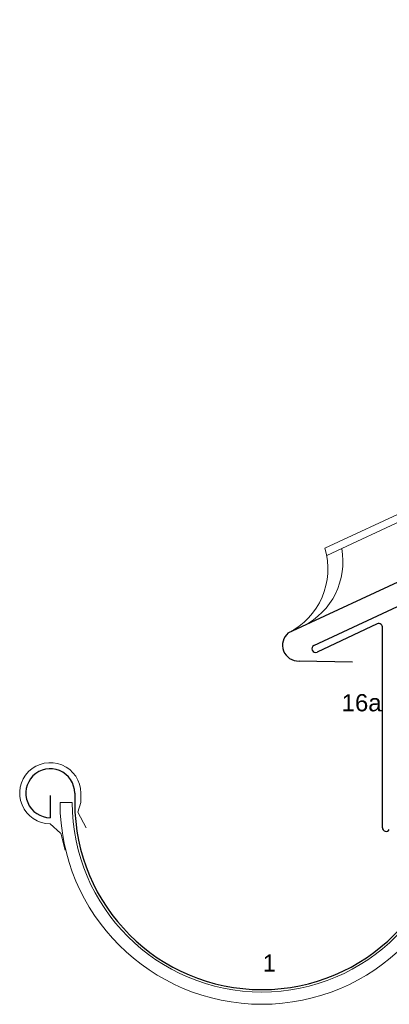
# Model space of a CAD drawing. Header units: millimetres. Extents: x -1427 to 15787, y -1578 to 5789.
# Tile 107 of 152: x -1427 to -1276, y 1948 to 2350. Entities that reach past the tile are written whole.
import ezdxf

# ---------------------------------------------------------------- set-up
doc = ezdxf.new("R2010")
doc.units = ezdxf.units.MM
doc.layers.add('LEGENDE', color=7, linetype='Continuous')
for name, color, linetype, lineweight in [('STAHL', 7, 'Continuous', 15), ('Zink Ansicht', 7, 'Continuous', 20), ('Zink geschnitten Vollmaterial', 7, 'Continuous', 30)]:
    doc.layers.add(name, color=color, linetype=linetype, lineweight=lineweight)
doc.styles.get("Standard").update_dxf_attribs({"font": 'arial.ttf'})

msp = doc.modelspace()

# ---------------------------------------------------------------- linework, layer by layer
at = {"layer": 'STAHL'}
for p, q in [((-1402.10952, 2033.86981), (-1402.10952, 2030.0735)), ((-1410.60369, 2030.0735), (-1405.60855, 2030.0735)), ((-1402.10952, 2030.0735), (-1403.34705, 2026.1503)), ((-1403.34705, 2026.1503), (-1399.93901, 2019.68099)), ((-1414.5998, 2021.37953), (-1410.41518, 2017.56114)), ((-1410.32474, 2017.56114), (-1408.55823, 2010.54798))]:
    msp.add_line(p, q, dxfattribs=at)
for centre, radius, start, end in [((-1414.5998, 2033.86981), 12.49028, 0, 270.0000012), ((-1328.18384, 2030.0735), 82.41984, 180.0000031, 0), ((-1328.18384, 2030.0735), 77.4247, 180.0000031, 0)]:
    msp.add_arc(centre, radius, start, end, dxfattribs=at)
at = {"layer": 'Zink Ansicht'}
for p, q in [((-1302.40175, 2133.90076), (-839.43657, 2349.8009)), ((-1301.68202, 2130.92622), (-838.16872, 2347.08198))]:
    msp.add_line(p, q, dxfattribs=at)
at = {"layer": 'Zink Ansicht', "extrusion": (1.1324e-08, -2.42844e-08, -1)}
for centre, start in [((1330.47308, 2125.53422, -0.00009), 163.4035457), ((1324.38176, 2128.37465, -0.00009), 169.3921223)]:
    msp.add_arc(centre, 29.29162, start, 243.4427307, dxfattribs=at)
at = {"layer": 'Zink geschnitten Vollmaterial'}
for p, q in [((-1317.37703, 2099.33322), (-828.88388, 2327.17059)), ((-1306.89956, 2094.25742), (-1144.99109, 2169.75656)), ((-1281.0454, 2103.00649), (-1305.63294, 2091.54114)), ((-1278.93426, 2019.77646), (-1278.93426, 2101.38656)), ((-1414.5998, 2032.87078), (-1414.5998, 2023.87953)), ((-1404.60952, 2033.86981), (-1404.60952, 2030.0735))]:
    msp.add_line(p, q, dxfattribs=at)
at = {"layer": 'Zink geschnitten Vollmaterial', "extrusion": (-0.451168, 0.239972, 0.85957)}
msp.add_line((-1291.1875, 2087.38474), (-1312.99635, 2087.86413), dxfattribs=at)
at = {"layer": 'Zink geschnitten Vollmaterial'}
for centre, radius, start, end in [((-1313.29584, 2094.32089), 6.46371, 129.1535694, 272.655701), ((-1280.41147, 2101.64703), 1.5, 349.9999985, 114.9999965), ((-1280.41147, 2101.64703), 1.5, 349.9999985, 114.9999965), ((-1306.26625, 2092.89928), 1.49854, 114.9999981, 294.9999981), ((-1414.5998, 2033.86981), 9.99028, 0, 270.0000012), ((-1328.18384, 2030.0735), 76.42567, 180, 0), ((-1277.43572, 2019.77646), 1.49854, 179.9999971, 329.9999974)]:
    msp.add_arc(centre, radius, start, end, dxfattribs=at)

# ---------------------------------------------------------------- texts
at = {"layer": 'LEGENDE', "char_height": 7, "width": 9.8467545, "attachment_point": 1}
for s, insert in [('16a', (-1295.60155, 2074.32389)), ('1', (-1327.85404, 1968.01907))]:
    msp.add_mtext(s, dxfattribs=dict(at, insert=insert))

doc.saveas('drawing.dxf')
